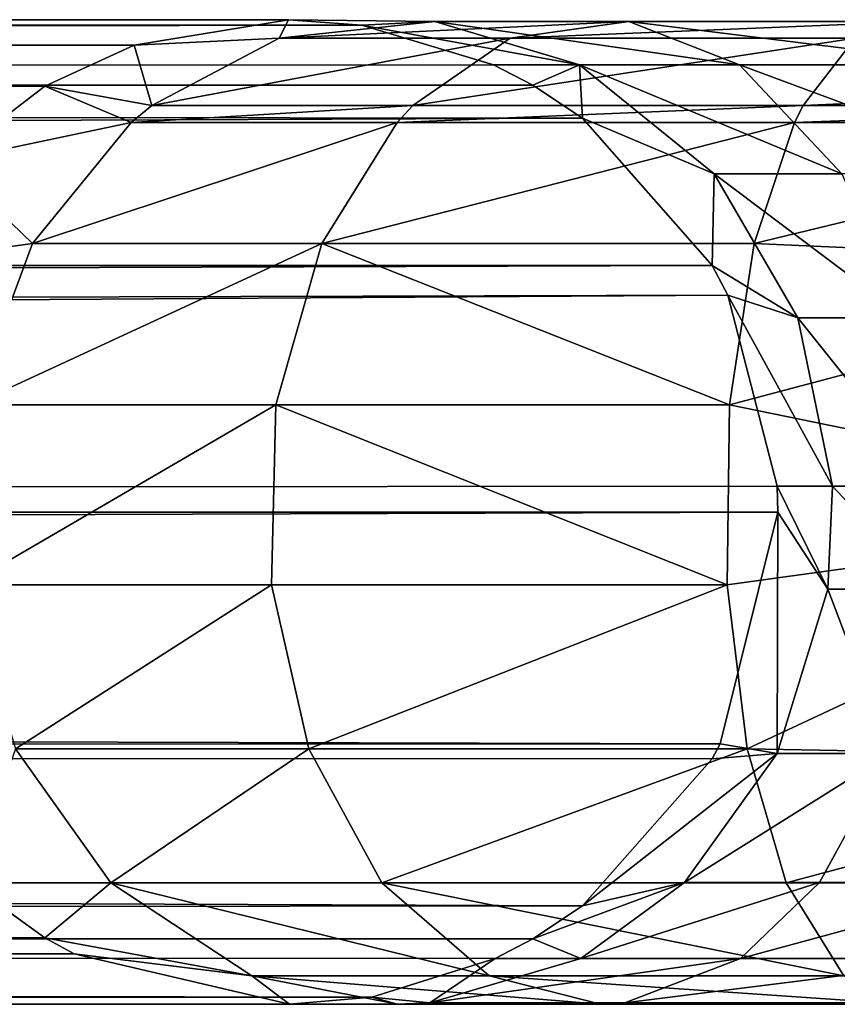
# Model space of a CAD drawing. Header units: millimetres. Extents: x 1804 to 4240, y -28 to 27.
# Tile 19 of 143: x 2197.67 to 2201.82, y -3.03 to 1.97. Entities that reach past the tile are written whole.
import ezdxf

# ---------------------------------------------------------------- set-up
doc = ezdxf.new("R2010")
doc.units = ezdxf.units.MM
doc.header["$LTSCALE"] = 25.4
doc.layers.get('0').update_dxf_attribs({"true_color": 0xff5454})

# ---------------------------------------------------------------- blocks, each defined once
blk = doc.blocks.new('MORE-EYE-7826-7825-7608-LINE.STL')
at = {"color": 18, "true_color": 0x000000}
mesh = blk.add_polyface(dxfattribs=at)
corners = [(418.3936, 1.6375, 1325.525), (237.4436, 1.9747, 143.6426), (236.1935, 1.6398, 143.7384)]
mesh.append_faces([[corners[k] for k in face] for face in [(0, 1, 2)]], dxfattribs={"color": 18})
mesh = blk.add_polyface(dxfattribs=at)
corners = [(418.3936, 1.6375, 1325.525), (418.8479, 1.8446, 1325.4667), (237.4436, 1.9747, 143.6426)]
mesh.append_faces([[corners[k] for k in face] for face in [(0, 1, 2)]], dxfattribs={"color": 18})
mesh = blk.add_polyface(dxfattribs=at)
corners = [(420.0035, 1.9473, 1325.3184), (238.6935, 1.6398, 143.5468), (237.4436, 1.9747, 143.6426)]
mesh.append_faces([[corners[k] for k in face] for face in [(0, 1, 2)]], dxfattribs={"color": 18})
mesh = blk.add_polyface(dxfattribs=at)
corners = [(419.6324, 1.9747, 1325.366), (420.0035, 1.9473, 1325.3184), (237.4436, 1.9747, 143.6426)]
mesh.append_faces([[corners[k] for k in face] for face in [(0, 1, 2)]], dxfattribs={"color": 18})
mesh = blk.add_polyface(dxfattribs=at)
corners = [(418.8479, 1.8446, 1325.4667), (419.6324, 1.9747, 1325.366), (237.4436, 1.9747, 143.6426)]
mesh.append_faces([[corners[k] for k in face] for face in [(0, 1, 2)]], dxfattribs={"color": 18})
mesh = blk.add_polyface(dxfattribs=at)
corners = [(419.5847, 1.8808, 1327.5369), (419.6324, 1.9747, 1325.366), (418.8479, 1.8446, 1325.4667)]
mesh.append_faces([[corners[k] for k in face] for face in [(0, 1, 2)]], dxfattribs={"color": 18})
mesh = blk.add_polyface(dxfattribs=at)
corners = [(419.5847, 1.8808, 1327.5369), (420.3756, 1.9655, 1327.1217), (419.6324, 1.9747, 1325.366)]
mesh.append_faces([[corners[k] for k in face] for face in [(0, 1, 2)]], dxfattribs={"color": 18})
mesh = blk.add_polyface(dxfattribs=at)
corners = [(419.5847, 1.8808, 1327.5369), (421.3613, 1.9655, 1328.402), (420.3756, 1.9655, 1327.1217), (420.7578, 1.8808, 1329.0604)]
mesh.append_faces([[corners[k] for k in face] for face in [(0, 1, 2), (1, 0, 3)]], dxfattribs={"vtx0": -1, "color": 18})
mesh = blk.add_polyface(dxfattribs=at)
corners = [(420.3756, 1.9655, 1327.1217), (420.0035, 1.9473, 1325.3184), (419.6324, 1.9747, 1325.366)]
mesh.append_faces([[corners[k] for k in face] for face in [(0, 1, 2)]], dxfattribs={"color": 18})
mesh = blk.add_polyface(dxfattribs=at)
corners = [(420.3756, 1.9655, 1327.1217), (421.1107, 1.746, 1326.7358), (420.0035, 1.9473, 1325.3184)]
mesh.append_faces([[corners[k] for k in face] for face in [(0, 1, 2)]], dxfattribs={"color": 18})
mesh = blk.add_polyface(dxfattribs=at)
corners = [(420.3756, 1.9655, 1327.1217), (421.9223, 1.746, 1327.7899), (421.1107, 1.746, 1326.7358), (421.3613, 1.9655, 1328.402)]
mesh.append_faces([[corners[k] for k in face] for face in [(0, 1, 2), (1, 0, 3)]], dxfattribs={"vtx0": -1, "color": 18})
mesh = blk.add_polyface(dxfattribs=at)
corners = [(420.7578, 1.8808, 1329.0604), (422.8341, 1.9655, 1329.3176), (421.3613, 1.9655, 1328.402), (422.5106, 1.8808, 1330.1501)]
mesh.append_faces([[corners[k] for k in face] for face in [(0, 1, 2), (1, 0, 3)]], dxfattribs={"vtx0": -1, "color": 18})
mesh = blk.add_polyface(dxfattribs=at)
corners = [(421.3613, 1.9655, 1328.402), (423.1349, 1.746, 1328.5437), (421.9223, 1.746, 1327.7899), (422.8341, 1.9655, 1329.3176)]
mesh.append_faces([[corners[k] for k in face] for face in [(0, 1, 2), (1, 0, 3)]], dxfattribs={"vtx0": -1, "color": 18})
mesh = blk.add_polyface(dxfattribs=at)
corners = [(420.0035, 1.9473, 1325.3184), (420.6735, 1.746, 1325.2323), (238.6935, 1.6398, 143.5468)]
mesh.append_faces([[corners[k] for k in face] for face in [(0, 1, 2)]], dxfattribs={"color": 18})
mesh = blk.add_polyface(dxfattribs=at)
corners = [(421.1107, 1.746, 1326.7358), (420.6735, 1.746, 1325.2323), (420.0035, 1.9473, 1325.3184)]
mesh.append_faces([[corners[k] for k in face] for face in [(0, 1, 2)]], dxfattribs={"color": 18})
mesh = blk.add_polyface(dxfattribs=at)
corners = [(418.9369, 1.5388, 1327.877), (419.5847, 1.8808, 1327.5369), (418.8479, 1.8446, 1325.4667)]
mesh.append_faces([[corners[k] for k in face] for face in [(0, 1, 2)]], dxfattribs={"color": 18})
mesh = blk.add_polyface(dxfattribs=at)
corners = [(418.9369, 1.5388, 1327.877), (420.7578, 1.8808, 1329.0604), (419.5847, 1.8808, 1327.5369), (420.2635, 1.5388, 1329.5999)]
mesh.append_faces([[corners[k] for k in face] for face in [(0, 1, 2), (1, 0, 3)]], dxfattribs={"vtx0": -1, "color": 18})
mesh = blk.add_polyface(dxfattribs=at)
corners = [(420.2635, 1.5388, 1329.5999), (422.5106, 1.8808, 1330.1501), (420.7578, 1.8808, 1329.0604), (422.2456, 1.5388, 1330.8322)]
mesh.append_faces([[corners[k] for k in face] for face in [(0, 1, 2), (1, 0, 3)]], dxfattribs={"vtx0": -1, "color": 18})
mesh = blk.add_polyface(dxfattribs=at)
corners = [(424.5362, 1.6398, 1331.1011), (422.5106, 1.8808, 1330.1501), (422.2456, 1.5388, 1330.8322)]
mesh.append_faces([[corners[k] for k in face] for face in [(0, 1, 2)]], dxfattribs={"color": 18})
mesh = blk.add_polyface(dxfattribs=at)
corners = [(418.9369, 1.5388, 1327.877), (418.8479, 1.8446, 1325.4667), (418.3936, 1.6375, 1325.525)]
mesh.append_faces([[corners[k] for k in face] for face in [(0, 1, 2)]], dxfattribs={"color": 18})
mesh = blk.add_polyface(dxfattribs=at)
corners = [(420.6735, 1.746, 1325.2323), (420.8735, 1.6419, 1325.2065), (238.6935, 1.6398, 143.5468)]
mesh.append_faces([[corners[k] for k in face] for face in [(0, 1, 2)]], dxfattribs={"color": 18})
mesh = blk.add_polyface(dxfattribs=at)
corners = [(421.1107, 1.746, 1326.7358), (420.8735, 1.6419, 1325.2065), (420.6735, 1.746, 1325.2323)]
mesh.append_faces([[corners[k] for k in face] for face in [(0, 1, 2)]], dxfattribs={"color": 18})
mesh = blk.add_polyface(dxfattribs=at)
corners = [(421.1107, 1.746, 1326.7358), (421.1252, 1.4747, 1325.1742), (420.8735, 1.6419, 1325.2065)]
mesh.append_faces([[corners[k] for k in face] for face in [(0, 1, 2)]], dxfattribs={"color": 18})
mesh = blk.add_polyface(dxfattribs=at)
corners = [(421.1107, 1.746, 1326.7358), (422.4436, 1.1927, 1327.2211), (421.7939, 1.1927, 1326.3772), (421.9223, 1.746, 1327.7899)]
mesh.append_faces([[corners[k] for k in face] for face in [(0, 1, 2), (1, 0, 3)]], dxfattribs={"vtx0": -1, "color": 18})
mesh = blk.add_polyface(dxfattribs=at)
corners = [(421.1107, 1.746, 1326.7358), (421.7939, 1.1927, 1326.3772), (421.1252, 1.4747, 1325.1742)]
mesh.append_faces([[corners[k] for k in face] for face in [(0, 1, 2)]], dxfattribs={"color": 18})
mesh = blk.add_polyface(dxfattribs=at)
corners = [(421.9223, 1.746, 1327.7899), (423.4143, 1.1927, 1327.8246), (422.4436, 1.1927, 1327.2211), (423.1349, 1.746, 1328.5437)]
mesh.append_faces([[corners[k] for k in face] for face in [(0, 1, 2), (1, 0, 3)]], dxfattribs={"vtx0": -1, "color": 18})
mesh = blk.add_polyface(dxfattribs=at)
corners = [(417.8973, 1.2558, 1325.5887), (418.3936, 1.6375, 1325.525), (236.1935, 1.6398, 143.7384)]
mesh.append_faces([[corners[k] for k in face] for face in [(0, 1, 2)]], dxfattribs={"color": 18})
mesh = blk.add_polyface(dxfattribs=at)
corners = [(420.8735, 1.6419, 1325.2065), (421.1252, 1.4747, 1325.1742), (238.6935, 1.6398, 143.5468)]
mesh.append_faces([[corners[k] for k in face] for face in [(0, 1, 2)]], dxfattribs={"color": 18})
mesh = blk.add_polyface(dxfattribs=at)
corners = [(421.1252, 1.4747, 1325.1742), (239.6086, 0.7247, 143.4767), (238.6935, 1.6398, 143.5468)]
mesh.append_faces([[corners[k] for k in face] for face in [(0, 1, 2)]], dxfattribs={"color": 18})
mesh = blk.add_polyface(dxfattribs=at)
corners = [(418.8314, 1.4521, 1327.9324), (418.3936, 1.6375, 1325.525), (417.8973, 1.2558, 1325.5887)]
mesh.append_faces([[corners[k] for k in face] for face in [(0, 1, 2)]], dxfattribs={"color": 18})
mesh = blk.add_polyface(dxfattribs=at)
corners = [(418.8314, 1.4521, 1327.9324), (418.9369, 1.5388, 1327.877), (418.3936, 1.6375, 1325.525)]
mesh.append_faces([[corners[k] for k in face] for face in [(0, 1, 2)]], dxfattribs={"color": 18})
mesh = blk.add_polyface(dxfattribs=at)
corners = [(424.5362, 1.5388, 1331.2616), (424.5362, 1.6398, 1331.1011), (422.2456, 1.5388, 1330.8322)]
mesh.append_faces([[corners[k] for k in face] for face in [(0, 1, 2)]], dxfattribs={"color": 18})
mesh = blk.add_polyface(dxfattribs=at)
corners = [(418.8314, 1.4521, 1327.9324), (420.2635, 1.5388, 1329.5999), (418.9369, 1.5388, 1327.877), (420.183, 1.4521, 1329.6877)]
mesh.append_faces([[corners[k] for k in face] for face in [(0, 1, 2), (1, 0, 3)]], dxfattribs={"vtx0": -1, "color": 18})
mesh = blk.add_polyface(dxfattribs=at)
corners = [(420.183, 1.4521, 1329.6877), (422.2456, 1.5388, 1330.8322), (420.2635, 1.5388, 1329.5999), (422.2024, 1.4521, 1330.9432)]
mesh.append_faces([[corners[k] for k in face] for face in [(0, 1, 2), (1, 0, 3)]], dxfattribs={"vtx0": -1, "color": 18})
mesh = blk.add_polyface(dxfattribs=at)
corners = [(422.2024, 1.4521, 1330.9432), (424.5362, 1.5388, 1331.2616), (422.2456, 1.5388, 1330.8322), (424.5362, 1.4521, 1331.3807)]
mesh.append_faces([[corners[k] for k in face] for face in [(0, 1, 2), (1, 0, 3)]], dxfattribs={"vtx0": -1, "color": 18})
mesh = blk.add_polyface(dxfattribs=at)
corners = [(421.1252, 1.4747, 1325.1742), (421.7834, 0.7272, 1325.0897), (239.6086, 0.7247, 143.4767)]
mesh.append_faces([[corners[k] for k in face] for face in [(0, 1, 2)]], dxfattribs={"color": 18})
mesh = blk.add_polyface(dxfattribs=at)
corners = [(418.8314, 1.4521, 1327.9324), (417.8973, 1.2558, 1325.5887), (418.3307, 0.8388, 1328.1952)]
mesh.append_faces([[corners[k] for k in face] for face in [(0, 1, 2)]], dxfattribs={"color": 18})
mesh = blk.add_polyface(dxfattribs=at)
corners = [(418.3307, 0.8388, 1328.1952), (420.183, 1.4521, 1329.6877), (418.8314, 1.4521, 1327.9324), (419.801, 0.8388, 1330.1045)]
mesh.append_faces([[corners[k] for k in face] for face in [(0, 1, 2), (1, 0, 3)]], dxfattribs={"vtx0": -1, "color": 18})
mesh = blk.add_polyface(dxfattribs=at)
corners = [(419.801, 0.8388, 1330.1045), (422.2024, 1.4521, 1330.9432), (420.183, 1.4521, 1329.6877), (421.9976, 0.8388, 1331.4702)]
mesh.append_faces([[corners[k] for k in face] for face in [(0, 1, 2), (1, 0, 3)]], dxfattribs={"vtx0": -1, "color": 18})
mesh = blk.add_polyface(dxfattribs=at)
corners = [(421.1252, 1.4747, 1325.1742), (421.7939, 1.1927, 1326.3772), (421.7834, 0.7272, 1325.0897)]
mesh.append_faces([[corners[k] for k in face] for face in [(0, 1, 2)]], dxfattribs={"color": 18})
mesh = blk.add_polyface(dxfattribs=at)
corners = [(424.5362, 1.4521, 1331.3807), (421.9976, 0.8388, 1331.4702), (424.5362, 0.7247, 1332.0161)]
mesh.append_faces([[corners[k] for k in face] for face in [(0, 1, 2)]], dxfattribs={"color": 18})
mesh = blk.add_polyface(dxfattribs=at)
corners = [(424.5362, 1.4521, 1331.3807), (422.2024, 1.4521, 1330.9432), (421.9976, 0.8388, 1331.4702)]
mesh.append_faces([[corners[k] for k in face] for face in [(0, 1, 2)]], dxfattribs={"color": 18})
mesh = blk.add_polyface(dxfattribs=at)
corners = [(417.8973, 1.2558, 1325.5887), (417.4885, 0.7221, 1325.6414), (418.3307, 0.8388, 1328.1952)]
mesh.append_faces([[corners[k] for k in face] for face in [(0, 1, 2)]], dxfattribs={"color": 18})
mesh = blk.add_polyface(dxfattribs=at)
corners = [(421.7939, 1.1927, 1326.3772), (422.2196, 0.4614, 1326.1538), (421.7834, 0.7272, 1325.0897)]
mesh.append_faces([[corners[k] for k in face] for face in [(0, 1, 2)]], dxfattribs={"color": 18})
mesh = blk.add_polyface(dxfattribs=at)
corners = [(421.7939, 1.1927, 1326.3772), (422.7685, 0.4614, 1326.8666), (422.2196, 0.4614, 1326.1538), (422.4436, 1.1927, 1327.2211)]
mesh.append_faces([[corners[k] for k in face] for face in [(0, 1, 2), (1, 0, 3)]], dxfattribs={"vtx0": -1, "color": 18})
mesh = blk.add_polyface(dxfattribs=at)
corners = [(418.3307, 0.8388, 1328.1952), (417.4885, 0.7221, 1325.6414), (418.0254, 0.0197, 1328.3555)]
mesh.append_faces([[corners[k] for k in face] for face in [(0, 1, 2)]], dxfattribs={"color": 18})
mesh = blk.add_polyface(dxfattribs=at)
corners = [(419.801, 0.8388, 1330.1045), (418.0254, 0.0197, 1328.3555), (419.568, 0.0197, 1330.3588), (418.3307, 0.8388, 1328.1952)]
mesh.append_faces([[corners[k] for k in face] for face in [(0, 1, 2), (1, 0, 3)]], dxfattribs={"vtx0": -1, "color": 18})
mesh = blk.add_polyface(dxfattribs=at)
corners = [(421.8727, 0.0197, 1331.7916), (419.801, 0.8388, 1330.1045), (419.568, 0.0197, 1330.3588), (421.9976, 0.8388, 1331.4702)]
mesh.append_faces([[corners[k] for k in face] for face in [(0, 1, 2), (1, 0, 3)]], dxfattribs={"vtx0": -1, "color": 18})
mesh = blk.add_polyface(dxfattribs=at)
corners = [(424.5362, 0.7247, 1332.0161), (421.9976, 0.8388, 1331.4702), (421.8727, 0.0197, 1331.7916)]
mesh.append_faces([[corners[k] for k in face] for face in [(0, 1, 2)]], dxfattribs={"color": 18})
mesh = blk.add_polyface(dxfattribs=at)
corners = [(421.7834, 0.7272, 1325.0897), (239.8583, 0.1218, 143.4575), (239.6086, 0.7247, 143.4767)]
mesh.append_faces([[corners[k] for k in face] for face in [(0, 1, 2)]], dxfattribs={"color": 18})
mesh = blk.add_polyface(dxfattribs=at)
corners = [(421.7834, 0.7272, 1325.0897), (421.8639, 0.5751, 1325.0793), (239.8583, 0.1218, 143.4575)]
mesh.append_faces([[corners[k] for k in face] for face in [(0, 1, 2)]], dxfattribs={"color": 18})
mesh = blk.add_polyface(dxfattribs=at)
corners = [(421.7834, 0.7272, 1325.0897), (422.2196, 0.4614, 1326.1538), (421.8639, 0.5751, 1325.0793)]
mesh.append_faces([[corners[k] for k in face] for face in [(0, 1, 2)]], dxfattribs={"color": 18})
mesh = blk.add_polyface(dxfattribs=at)
corners = [(424.5362, 0.7247, 1332.0161), (421.8727, 0.0197, 1331.7916), (424.5362, -0.5253, 1332.3511)]
mesh.append_faces([[corners[k] for k in face] for face in [(0, 1, 2)]], dxfattribs={"color": 18})
mesh = blk.add_polyface(dxfattribs=at)
corners = [(421.8639, 0.5751, 1325.0793), (239.9436, -0.5253, 143.451), (239.8583, 0.1218, 143.4575)]
mesh.append_faces([[corners[k] for k in face] for face in [(0, 1, 2)]], dxfattribs={"color": 18})
mesh = blk.add_polyface(dxfattribs=at)
corners = [(421.8639, 0.5751, 1325.0793), (422.1136, -0.3939, 1325.0472), (239.9436, -0.5253, 143.451)]
mesh.append_faces([[corners[k] for k in face] for face in [(0, 1, 2)]], dxfattribs={"color": 18})
mesh = blk.add_polyface(dxfattribs=at)
corners = [(421.8639, 0.5751, 1325.0793), (422.2196, 0.4614, 1326.1538), (422.3963, -0.3939, 1326.061)]
mesh.append_faces([[corners[k] for k in face] for face in [(0, 1, 2)]], dxfattribs={"color": 18})
mesh = blk.add_polyface(dxfattribs=at)
corners = [(421.8639, 0.5751, 1325.0793), (422.3963, -0.3939, 1326.061), (422.1136, -0.3939, 1325.0472)]
mesh.append_faces([[corners[k] for k in face] for face in [(0, 1, 2)]], dxfattribs={"color": 18})
mesh = blk.add_polyface(dxfattribs=at)
corners = [(422.2196, 0.4614, 1326.1538), (422.9033, -0.3939, 1326.7195), (422.3963, -0.3939, 1326.061), (422.7685, 0.4614, 1326.8666)]
mesh.append_faces([[corners[k] for k in face] for face in [(0, 1, 2), (1, 0, 3)]], dxfattribs={"vtx0": -1, "color": 18})
mesh = blk.add_polyface(dxfattribs=at)
corners = [(419.568, 0.0197, 1330.3588), (417.9966, -0.8957, 1328.3705), (419.546, -0.8957, 1330.3827), (418.0254, 0.0197, 1328.3555)]
mesh.append_faces([[corners[k] for k in face] for face in [(0, 1, 2), (1, 0, 3)]], dxfattribs={"vtx0": -1, "color": 18})
mesh = blk.add_polyface(dxfattribs=at)
corners = [(421.8609, -0.8957, 1331.8219), (419.568, 0.0197, 1330.3588), (419.546, -0.8957, 1330.3827), (421.8727, 0.0197, 1331.7916)]
mesh.append_faces([[corners[k] for k in face] for face in [(0, 1, 2), (1, 0, 3)]], dxfattribs={"vtx0": -1, "color": 18})
mesh = blk.add_polyface(dxfattribs=at)
corners = [(424.5362, -0.5253, 1332.3511), (421.8727, 0.0197, 1331.7916), (421.8609, -0.8957, 1331.8219)]
mesh.append_faces([[corners[k] for k in face] for face in [(0, 1, 2)]], dxfattribs={"color": 18})
mesh = blk.add_polyface(dxfattribs=at)
corners = [(422.1136, -0.3939, 1325.0472), (422.117, -0.5253, 1325.0469), (239.9436, -0.5253, 143.451)]
mesh.append_faces([[corners[k] for k in face] for face in [(0, 1, 2)]], dxfattribs={"color": 18})
mesh = blk.add_polyface(dxfattribs=at)
corners = [(422.3963, -0.3939, 1326.061), (422.3719, -0.9173, 1326.0739), (422.1136, -0.3939, 1325.0472)]
mesh.append_faces([[corners[k] for k in face] for face in [(0, 1, 2)]], dxfattribs={"color": 18})
mesh = blk.add_polyface(dxfattribs=at)
corners = [(422.1136, -0.3939, 1325.0472), (422.3719, -0.9173, 1326.0739), (422.117, -0.5253, 1325.0469)]
mesh.append_faces([[corners[k] for k in face] for face in [(0, 1, 2)]], dxfattribs={"color": 18})
mesh = blk.add_polyface(dxfattribs=at)
corners = [(422.3963, -0.3939, 1326.061), (422.8847, -0.9173, 1326.7397), (422.3719, -0.9173, 1326.0739), (422.9033, -0.3939, 1326.7195)]
mesh.append_faces([[corners[k] for k in face] for face in [(0, 1, 2), (1, 0, 3)]], dxfattribs={"vtx0": -1, "color": 18})
mesh = blk.add_polyface(dxfattribs=at)
corners = [(422.117, -0.5253, 1325.0469), (239.8583, -1.1723, 143.4575), (239.9436, -0.5253, 143.451)]
mesh.append_faces([[corners[k] for k in face] for face in [(0, 1, 2)]], dxfattribs={"color": 18})
mesh = blk.add_polyface(dxfattribs=at)
corners = [(422.117, -0.5253, 1325.0469), (421.8247, -1.7029, 1325.0844), (239.8583, -1.1723, 143.4575)]
mesh.append_faces([[corners[k] for k in face] for face in [(0, 1, 2)]], dxfattribs={"color": 18})
mesh = blk.add_polyface(dxfattribs=at)
corners = [(422.117, -0.5253, 1325.0469), (422.1143, -1.7524, 1326.2091), (421.8247, -1.7029, 1325.0844)]
mesh.append_faces([[corners[k] for k in face] for face in [(0, 1, 2)]], dxfattribs={"color": 18})
mesh = blk.add_polyface(dxfattribs=at)
corners = [(424.5362, -0.5253, 1332.3511), (421.8609, -0.8957, 1331.8219), (421.9625, -1.7275, 1331.5605)]
mesh.append_faces([[corners[k] for k in face] for face in [(0, 1, 2)]], dxfattribs={"color": 18})
mesh = blk.add_polyface(dxfattribs=at)
corners = [(424.5362, -0.5253, 1332.3511), (421.9625, -1.7275, 1331.5605), (424.5362, -1.7753, 1332.0161)]
mesh.append_faces([[corners[k] for k in face] for face in [(0, 1, 2)]], dxfattribs={"color": 18})
mesh = blk.add_polyface(dxfattribs=at)
corners = [(422.117, -0.5253, 1325.0469), (422.3719, -0.9173, 1326.0739), (422.1143, -1.7524, 1326.2091)]
mesh.append_faces([[corners[k] for k in face] for face in [(0, 1, 2)]], dxfattribs={"color": 18})
mesh = blk.add_polyface(dxfattribs=at)
corners = [(419.546, -0.8957, 1330.3827), (418.245, -1.7275, 1328.2401), (419.7355, -1.7275, 1330.176), (417.9966, -0.8957, 1328.3705)]
mesh.append_faces([[corners[k] for k in face] for face in [(0, 1, 2), (1, 0, 3)]], dxfattribs={"vtx0": -1, "color": 18})
mesh = blk.add_polyface(dxfattribs=at)
corners = [(419.7355, -1.7275, 1330.176), (421.8609, -0.8957, 1331.8219), (419.546, -0.8957, 1330.3827), (421.9625, -1.7275, 1331.5605)]
mesh.append_faces([[corners[k] for k in face] for face in [(0, 1, 2), (1, 0, 3)]], dxfattribs={"vtx0": -1, "color": 18})
mesh = blk.add_polyface(dxfattribs=at)
corners = [(422.3719, -0.9173, 1326.0739), (422.6881, -1.7524, 1326.9542), (422.1143, -1.7524, 1326.2091), (422.8847, -0.9173, 1326.7397)]
mesh.append_faces([[corners[k] for k in face] for face in [(0, 1, 2), (1, 0, 3)]], dxfattribs={"vtx0": -1, "color": 18})
mesh = blk.add_polyface(dxfattribs=at)
corners = [(239.8583, -1.1723, 143.4575), (421.8247, -1.7029, 1325.0844), (239.6086, -1.7753, 143.4767)]
mesh.append_faces([[corners[k] for k in face] for face in [(0, 1, 2)]], dxfattribs={"color": 18})
mesh = blk.add_polyface(dxfattribs=at)
corners = [(421.8247, -1.7029, 1325.0844), (421.7833, -1.7779, 1325.0897), (239.6086, -1.7753, 143.4767)]
mesh.append_faces([[corners[k] for k in face] for face in [(0, 1, 2)]], dxfattribs={"color": 18})
mesh = blk.add_polyface(dxfattribs=at)
corners = [(418.245, -1.7275, 1328.2401), (418.0061, -2.4081, 1325.5748), (418.7295, -2.4081, 1327.9858)]
mesh.append_faces([[corners[k] for k in face] for face in [(0, 1, 2)]], dxfattribs={"color": 18})
mesh = blk.add_polyface(dxfattribs=at)
corners = [(419.7355, -1.7275, 1330.176), (418.7295, -2.4081, 1327.9858), (420.1052, -2.4081, 1329.7725), (418.245, -1.7275, 1328.2401)]
mesh.append_faces([[corners[k] for k in face] for face in [(0, 1, 2), (1, 0, 3)]], dxfattribs={"vtx0": -1, "color": 18})
mesh = blk.add_polyface(dxfattribs=at)
corners = [(420.1052, -2.4081, 1329.7725), (421.9625, -1.7275, 1331.5605), (419.7355, -1.7275, 1330.176), (422.1607, -2.4081, 1331.0505)]
mesh.append_faces([[corners[k] for k in face] for face in [(0, 1, 2), (1, 0, 3)]], dxfattribs={"vtx0": -1, "color": 18})
mesh = blk.add_polyface(dxfattribs=at)
corners = [(421.8247, -1.7029, 1325.0844), (422.1143, -1.7524, 1326.2091), (421.7833, -1.7779, 1325.0897)]
mesh.append_faces([[corners[k] for k in face] for face in [(0, 1, 2)]], dxfattribs={"color": 18})
mesh = blk.add_polyface(dxfattribs=at)
corners = [(424.5362, -1.7753, 1332.0161), (421.9625, -1.7275, 1331.5605), (422.1607, -2.4081, 1331.0505)]
mesh.append_faces([[corners[k] for k in face] for face in [(0, 1, 2)]], dxfattribs={"color": 18})
mesh = blk.add_polyface(dxfattribs=at)
corners = [(418.394, -2.6883, 1325.525), (235.2785, -1.7753, 143.8085), (236.1935, -2.6903, 143.7384)]
mesh.append_faces([[corners[k] for k in face] for face in [(0, 1, 2)]], dxfattribs={"color": 18})
mesh = blk.add_polyface(dxfattribs=at)
corners = [(418.0061, -2.4081, 1325.5748), (235.2785, -1.7753, 143.8085), (418.394, -2.6883, 1325.525)]
mesh.append_faces([[corners[k] for k in face] for face in [(0, 1, 2)]], dxfattribs={"color": 18})
mesh = blk.add_polyface(dxfattribs=at)
corners = [(421.1252, -2.5253, 1325.1742), (238.6935, -2.6903, 143.5468), (239.6086, -1.7753, 143.4767)]
mesh.append_faces([[corners[k] for k in face] for face in [(0, 1, 2)]], dxfattribs={"color": 18})
mesh = blk.add_polyface(dxfattribs=at)
corners = [(239.6086, -1.7753, 143.4767), (421.7833, -1.7779, 1325.0897), (421.1252, -2.5253, 1325.1742)]
mesh.append_faces([[corners[k] for k in face] for face in [(0, 1, 2)]], dxfattribs={"color": 18})
mesh = blk.add_polyface(dxfattribs=at)
corners = [(422.1143, -1.7524, 1326.2091), (421.6432, -2.4069, 1326.4563), (421.1252, -2.5253, 1325.1742)]
mesh.append_faces([[corners[k] for k in face] for face in [(0, 1, 2)]], dxfattribs={"color": 18})
mesh = blk.add_polyface(dxfattribs=at)
corners = [(422.1143, -1.7524, 1326.2091), (421.1252, -2.5253, 1325.1742), (421.7833, -1.7779, 1325.0897)]
mesh.append_faces([[corners[k] for k in face] for face in [(0, 1, 2)]], dxfattribs={"color": 18})
mesh = blk.add_polyface(dxfattribs=at)
corners = [(422.6881, -1.7524, 1326.9542), (421.6432, -2.4069, 1326.4563), (422.1143, -1.7524, 1326.2091), (422.3286, -2.4069, 1327.3464)]
mesh.append_faces([[corners[k] for k in face] for face in [(0, 1, 2), (1, 0, 3)]], dxfattribs={"vtx0": -1, "color": 18})
mesh = blk.add_polyface(dxfattribs=at)
corners = [(424.5362, -1.7753, 1332.0161), (422.1607, -2.4081, 1331.0505), (424.5362, -2.4081, 1331.4958)]
mesh.append_faces([[corners[k] for k in face] for face in [(0, 1, 2)]], dxfattribs={"color": 18})
mesh = blk.add_polyface(dxfattribs=at)
corners = [(422.6881, -1.7524, 1326.9542), (423.3527, -2.4069, 1327.9832), (422.3286, -2.4069, 1327.3464), (423.5454, -1.7524, 1327.4873)]
mesh.append_faces([[corners[k] for k in face] for face in [(0, 1, 2), (1, 0, 3)]], dxfattribs={"vtx0": -1, "color": 18})
mesh = blk.add_polyface(dxfattribs=at)
corners = [(418.7295, -2.4081, 1327.9858), (418.0061, -2.4081, 1325.5748), (418.394, -2.6883, 1325.525)]
mesh.append_faces([[corners[k] for k in face] for face in [(0, 1, 2)]], dxfattribs={"color": 18})
mesh = blk.add_polyface(dxfattribs=at)
corners = [(418.7295, -2.4081, 1327.9858), (418.394, -2.6883, 1325.525), (419.4445, -2.881, 1327.6105)]
mesh.append_faces([[corners[k] for k in face] for face in [(0, 1, 2)]], dxfattribs={"color": 18})
mesh = blk.add_polyface(dxfattribs=at)
corners = [(420.6509, -2.881, 1329.1771), (418.7295, -2.4081, 1327.9858), (419.4445, -2.881, 1327.6105), (420.1052, -2.4081, 1329.7725)]
mesh.append_faces([[corners[k] for k in face] for face in [(0, 1, 2), (1, 0, 3)]], dxfattribs={"vtx0": -1, "color": 18})
mesh = blk.add_polyface(dxfattribs=at)
corners = [(422.4532, -2.881, 1330.2977), (420.1052, -2.4081, 1329.7725), (420.6509, -2.881, 1329.1771), (422.1607, -2.4081, 1331.0505)]
mesh.append_faces([[corners[k] for k in face] for face in [(0, 1, 2), (1, 0, 3)]], dxfattribs={"vtx0": -1, "color": 18})
mesh = blk.add_polyface(dxfattribs=at)
corners = [(421.1172, -2.7931, 1326.7324), (420.8734, -2.6925, 1325.2065), (421.6432, -2.4069, 1326.4563)]
mesh.append_faces([[corners[k] for k in face] for face in [(0, 1, 2)]], dxfattribs={"color": 18})
mesh = blk.add_polyface(dxfattribs=at)
corners = [(421.6432, -2.4069, 1326.4563), (420.8734, -2.6925, 1325.2065), (421.1252, -2.5253, 1325.1742)]
mesh.append_faces([[corners[k] for k in face] for face in [(0, 1, 2)]], dxfattribs={"color": 18})
mesh = blk.add_polyface(dxfattribs=at)
corners = [(422.3286, -2.4069, 1327.3464), (421.1172, -2.7931, 1326.7324), (421.6432, -2.4069, 1326.4563), (421.9273, -2.7931, 1327.7844)]
mesh.append_faces([[corners[k] for k in face] for face in [(0, 1, 2), (1, 0, 3)]], dxfattribs={"vtx0": -1, "color": 18})
mesh = blk.add_polyface(dxfattribs=at)
corners = [(423.3527, -2.4069, 1327.9832), (421.9273, -2.7931, 1327.7844), (422.3286, -2.4069, 1327.3464), (423.1375, -2.7931, 1328.5369)]
mesh.append_faces([[corners[k] for k in face] for face in [(0, 1, 2), (1, 0, 3)]], dxfattribs={"vtx0": -1, "color": 18})
mesh = blk.add_polyface(dxfattribs=at)
corners = [(424.5362, -2.4081, 1331.4958), (422.1607, -2.4081, 1331.0505), (422.4532, -2.881, 1330.2977)]
mesh.append_faces([[corners[k] for k in face] for face in [(0, 1, 2)]], dxfattribs={"color": 18})
mesh = blk.add_polyface(dxfattribs=at)
corners = [(420.8734, -2.6925, 1325.2065), (238.6935, -2.6903, 143.5468), (421.1252, -2.5253, 1325.1742)]
mesh.append_faces([[corners[k] for k in face] for face in [(0, 1, 2)]], dxfattribs={"color": 18})
mesh = blk.add_polyface(dxfattribs=at)
corners = [(418.394, -2.6883, 1325.525), (236.1935, -2.6903, 143.7384), (418.5429, -2.7686, 1325.5059)]
mesh.append_faces([[corners[k] for k in face] for face in [(0, 1, 2)]], dxfattribs={"color": 18})
mesh = blk.add_polyface(dxfattribs=at)
corners = [(419.6374, -3.0253, 1325.3652), (236.1935, -2.6903, 143.7384), (237.4436, -3.0253, 143.6426)]
mesh.append_faces([[corners[k] for k in face] for face in [(0, 1, 2)]], dxfattribs={"color": 18})
mesh = blk.add_polyface(dxfattribs=at)
corners = [(418.5429, -2.7686, 1325.5059), (236.1935, -2.6903, 143.7384), (419.6374, -3.0253, 1325.3652)]
mesh.append_faces([[corners[k] for k in face] for face in [(0, 1, 2)]], dxfattribs={"color": 18})
mesh = blk.add_polyface(dxfattribs=at)
corners = [(420.0551, -2.9896, 1325.3116), (237.4436, -3.0253, 143.6426), (238.6935, -2.6903, 143.5468)]
mesh.append_faces([[corners[k] for k in face] for face in [(0, 1, 2)]], dxfattribs={"color": 18})
mesh = blk.add_polyface(dxfattribs=at)
corners = [(420.6808, -2.7931, 1325.2313), (238.6935, -2.6903, 143.5468), (420.8734, -2.6925, 1325.2065)]
mesh.append_faces([[corners[k] for k in face] for face in [(0, 1, 2)]], dxfattribs={"color": 18})
mesh = blk.add_polyface(dxfattribs=at)
corners = [(420.0551, -2.9896, 1325.3116), (238.6935, -2.6903, 143.5468), (420.6808, -2.7931, 1325.2313)]
mesh.append_faces([[corners[k] for k in face] for face in [(0, 1, 2)]], dxfattribs={"color": 18})
mesh = blk.add_polyface(dxfattribs=at)
corners = [(419.4445, -2.881, 1327.6105), (418.394, -2.6883, 1325.525), (418.5429, -2.7686, 1325.5059)]
mesh.append_faces([[corners[k] for k in face] for face in [(0, 1, 2)]], dxfattribs={"color": 18})
mesh = blk.add_polyface(dxfattribs=at)
corners = [(421.1172, -2.7931, 1326.7324), (420.6808, -2.7931, 1325.2313), (420.8734, -2.6925, 1325.2065)]
mesh.append_faces([[corners[k] for k in face] for face in [(0, 1, 2)]], dxfattribs={"color": 18})
mesh = blk.add_polyface(dxfattribs=at)
corners = [(419.4445, -2.881, 1327.6105), (418.5429, -2.7686, 1325.5059), (419.6374, -3.0253, 1325.3652)]
mesh.append_faces([[corners[k] for k in face] for face in [(0, 1, 2)]], dxfattribs={"color": 18})
mesh = blk.add_polyface(dxfattribs=at)
corners = [(420.349, -3.0185, 1327.1357), (420.0551, -2.9896, 1325.3116), (420.6808, -2.7931, 1325.2313)]
mesh.append_faces([[corners[k] for k in face] for face in [(0, 1, 2)]], dxfattribs={"color": 18})
mesh = blk.add_polyface(dxfattribs=at)
corners = [(421.9273, -2.7931, 1327.7844), (420.349, -3.0185, 1327.1357), (421.1172, -2.7931, 1326.7324), (421.341, -3.0185, 1328.4241)]
mesh.append_faces([[corners[k] for k in face] for face in [(0, 1, 2), (1, 0, 3)]], dxfattribs={"vtx0": -1, "color": 18})
mesh = blk.add_polyface(dxfattribs=at)
corners = [(420.349, -3.0185, 1327.1357), (420.6808, -2.7931, 1325.2313), (421.1172, -2.7931, 1326.7324)]
mesh.append_faces([[corners[k] for k in face] for face in [(0, 1, 2)]], dxfattribs={"color": 18})
mesh = blk.add_polyface(dxfattribs=at)
corners = [(423.1375, -2.7931, 1328.5369), (421.341, -3.0185, 1328.4241), (421.9273, -2.7931, 1327.7844), (422.8233, -3.0185, 1329.3456)]
mesh.append_faces([[corners[k] for k in face] for face in [(0, 1, 2), (1, 0, 3)]], dxfattribs={"vtx0": -1, "color": 18})
mesh = blk.add_polyface(dxfattribs=at)
corners = [(421.2165, -3.0253, 1328.5599), (419.4445, -2.881, 1327.6105), (420.1858, -3.0253, 1327.2213), (420.6509, -2.881, 1329.1771)]
mesh.append_faces([[corners[k] for k in face] for face in [(0, 1, 2), (1, 0, 3)]], dxfattribs={"vtx0": -1, "color": 18})
mesh = blk.add_polyface(dxfattribs=at)
corners = [(419.4445, -2.881, 1327.6105), (419.6374, -3.0253, 1325.3652), (420.1858, -3.0253, 1327.2213)]
mesh.append_faces([[corners[k] for k in face] for face in [(0, 1, 2)]], dxfattribs={"color": 18})
mesh = blk.add_polyface(dxfattribs=at)
corners = [(422.7565, -3.0253, 1329.5175), (420.6509, -2.881, 1329.1771), (421.2165, -3.0253, 1328.5599), (422.4532, -2.881, 1330.2977)]
mesh.append_faces([[corners[k] for k in face] for face in [(0, 1, 2), (1, 0, 3)]], dxfattribs={"vtx0": -1, "color": 18})
mesh = blk.add_polyface(dxfattribs=at)
corners = [(419.6374, -3.0253, 1325.3652), (237.4436, -3.0253, 143.6426), (420.0551, -2.9896, 1325.3116)]
mesh.append_faces([[corners[k] for k in face] for face in [(0, 1, 2)]], dxfattribs={"color": 18})
mesh = blk.add_polyface(dxfattribs=at)
corners = [(420.1858, -3.0253, 1327.2213), (419.6374, -3.0253, 1325.3652), (420.0551, -2.9896, 1325.3116)]
mesh.append_faces([[corners[k] for k in face] for face in [(0, 1, 2)]], dxfattribs={"color": 18})
mesh = blk.add_polyface(dxfattribs=at)
corners = [(420.1858, -3.0253, 1327.2213), (420.0551, -2.9896, 1325.3116), (420.349, -3.0185, 1327.1357)]
mesh.append_faces([[corners[k] for k in face] for face in [(0, 1, 2)]], dxfattribs={"color": 18})
mesh = blk.add_polyface(dxfattribs=at)
corners = [(421.341, -3.0185, 1328.4241), (420.1858, -3.0253, 1327.2213), (420.349, -3.0185, 1327.1357), (421.2165, -3.0253, 1328.5599)]
mesh.append_faces([[corners[k] for k in face] for face in [(0, 1, 2), (1, 0, 3)]], dxfattribs={"vtx0": -1, "color": 18})
mesh = blk.add_polyface(dxfattribs=at)
corners = [(422.8233, -3.0185, 1329.3456), (421.2165, -3.0253, 1328.5599), (421.341, -3.0185, 1328.4241), (422.7565, -3.0253, 1329.5175)]
mesh.append_faces([[corners[k] for k in face] for face in [(0, 1, 2), (1, 0, 3)]], dxfattribs={"vtx0": -1, "color": 18})

msp = doc.modelspace()

# ---------------------------------------------------------------- block references
at = {"color": 0}
msp.add_blockref('MORE-EYE-7826-7825-7608-LINE.STL', (1779.4, 0, -34.1), dxfattribs=at)

doc.saveas('drawing.dxf')
